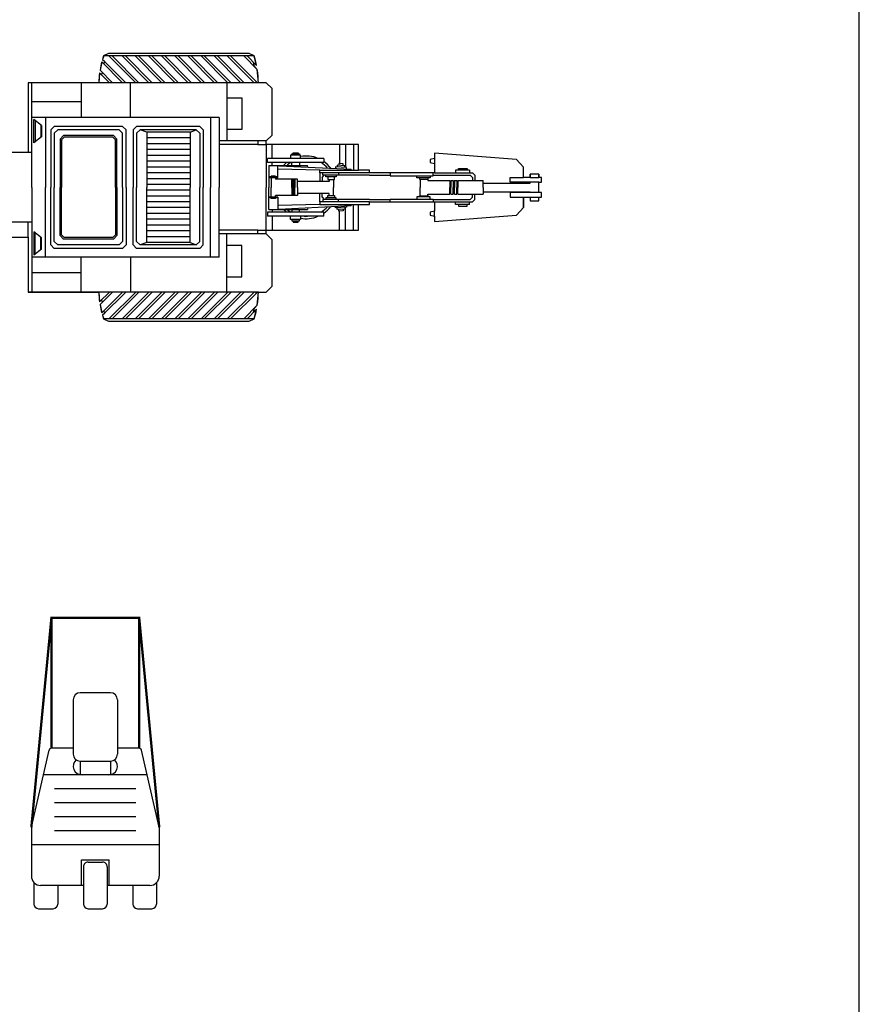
# Model space of a CAD drawing. Extents: x 149 to 250, y -977 to -912.
# Tile 148 of 156: x 234.22 to 241.44, y -934.54 to -926.08. Entities that reach past the tile are written whole.
import ezdxf

# ---------------------------------------------------------------- set-up
doc = ezdxf.new("R2010")
doc.units = 0
doc.header["$MEASUREMENT"] = 0
doc.layers.get('0').update_dxf_attribs({"linetype": 'CONTINUOUS'})
doc.layers.get('Defpoints').update_dxf_attribs({"linetype": 'CONTINUOUS'})
doc.layers.add('VEICOLI', color=7, linetype='CONTINUOUS')

msp = doc.modelspace()

# ---------------------------------------------------------------- linework, layer by layer
for p, q in [((234.98055, -926.36837), (234.93802, -926.38837)), ((236.18925, -926.36837), (234.98055, -926.36837)), ((236.23177, -926.38837), (236.18925, -926.36837)), ((234.9221, -926.44007), (234.9068, -926.50962)), ((234.93849, -926.45646), (234.9221, -926.44007)), ((235.1004, -926.61837), (234.9221, -926.44007)), ((234.93802, -926.38837), (234.92839, -926.41807)), ((234.92839, -926.41807), (234.94449, -926.43418)), ((235.12869, -926.61837), (234.92839, -926.41807)), ((234.94449, -926.43418), (234.93849, -926.45646)), ((235.21354, -926.61837), (234.98354, -926.38837)), ((235.24183, -926.61837), (235.01183, -926.38837)), ((235.32668, -926.61837), (235.09668, -926.38837)), ((235.35496, -926.61837), (235.12496, -926.38837)), ((235.43981, -926.61837), (235.20981, -926.38837)), ((235.4681, -926.61837), (235.2381, -926.38837)), ((235.55295, -926.61837), (235.32295, -926.38837)), ((235.58124, -926.61837), (235.35124, -926.38837)), ((235.66609, -926.61837), (235.43609, -926.38837)), ((235.69437, -926.61837), (235.46437, -926.38837)), ((235.77923, -926.61837), (235.54923, -926.38837)), ((235.80751, -926.61837), (235.57751, -926.38837)), ((235.89236, -926.61837), (235.66236, -926.38837)), ((235.92065, -926.61837), (235.69065, -926.38837)), ((236.0055, -926.61837), (235.7755, -926.38837)), ((236.03378, -926.61837), (235.80378, -926.38837)), ((236.11864, -926.61837), (235.88864, -926.38837)), ((236.14692, -926.61837), (235.91692, -926.38837)), ((236.23177, -926.61837), (236.00177, -926.38837)), ((236.26006, -926.61837), (236.03006, -926.38837)), ((236.25924, -926.50441), (236.1432, -926.38837)), ((236.25293, -926.46982), (236.17148, -926.38837)), ((236.23451, -926.47969), (236.22646, -926.44335)), ((236.22646, -926.44335), (236.25293, -926.46982)), ((236.25293, -926.46982), (236.23177, -926.38837)), ((234.90301, -926.53412), (234.8961, -926.61837)), ((234.98727, -926.61837), (234.90301, -926.53412)), ((234.92089, -926.552), (234.90301, -926.53412)), ((234.9068, -926.50962), (234.92424, -926.52706)), ((235.01555, -926.61837), (234.9068, -926.50962)), ((234.92424, -926.52706), (234.92089, -926.552)), ((236.25924, -926.50441), (236.23451, -926.47969)), ((236.26929, -926.61837), (236.25924, -926.50441)), ((234.8961, -926.61837), (234.28933, -926.61837)), ((234.28933, -926.61837), (234.28933, -927.21837)), ((236.33655, -926.61837), (236.26929, -926.61837)), ((236.38655, -926.66837), (236.33655, -926.61837)), ((236.38655, -927.06837), (236.38655, -926.66837)), ((235.99755, -926.74802), (236.12691, -926.74802)), ((236.12691, -926.74802), (236.12691, -927.0197)), ((234.40305, -926.98572), (234.33877, -926.93585)), ((234.33877, -927.13467), (234.33877, -926.93585)), ((234.34833, -926.94327), (234.34833, -927.12725)), ((234.39911, -926.98267), (234.39911, -927.08785)), ((234.40305, -926.98572), (234.40305, -927.08479)), ((235.10142, -927.05379), (235.07142, -927.02379)), ((235.13142, -927.02379), (235.10142, -926.99379)), ((235.13142, -927.51837), (235.13142, -927.02379)), ((235.19175, -927.02379), (235.22175, -926.99379)), ((235.19175, -927.02379), (235.19175, -927.51837)), ((235.22175, -927.05379), (235.25175, -927.02379)), ((235.30924, -927.04379), (235.25175, -927.02379)), ((235.30924, -927.04379), (235.30924, -927.51837)), ((235.68239, -927.04379), (235.73459, -927.02379)), ((235.68239, -927.04379), (235.68239, -927.51837)), ((236.12691, -927.0197), (235.99755, -927.0197)), ((234.40305, -927.08479), (234.33877, -927.13467)), ((235.03876, -927.10903), (235.01618, -927.08645)), ((235.05142, -927.10379), (235.02142, -927.07379)), ((235.03876, -927.51837), (235.03876, -927.10903)), ((235.05142, -927.51837), (235.05142, -927.10379)), ((235.10142, -927.51837), (235.10142, -927.05379)), ((235.22175, -927.05379), (235.22175, -927.51837)), ((236.26311, -927.11837), (236.26311, -927.15103)), ((236.33655, -927.11837), (236.38655, -927.06837)), ((236.33655, -927.15103), (236.33655, -927.11837)), ((236.26311, -927.15103), (235.93255, -927.15103)), ((236.26311, -927.15103), (236.33655, -927.15103)), ((237.13071, -927.15103), (236.33655, -927.15103)), ((236.33655, -927.15103), (236.33655, -927.51837)), ((236.38845, -927.26923), (236.38845, -927.15103)), ((236.96759, -927.15103), (236.96759, -927.31335)), ((237.0193, -927.15103), (237.0193, -927.34817)), ((237.08652, -927.15103), (237.08652, -927.37106)), ((237.13071, -927.37106), (237.13071, -927.15103)), ((234.28933, -927.21837), (233.40985, -927.21837)), ((236.34738, -927.30605), (236.34738, -927.26923)), ((236.63071, -927.24064), (236.54497, -927.24064)), ((236.54497, -927.24064), (236.54497, -927.26923)), ((236.55723, -927.24064), (236.55723, -927.22933)), ((236.55723, -927.22933), (236.62175, -927.22933)), ((236.5676, -927.22933), (236.5676, -927.2201)), ((236.5676, -927.2201), (236.61138, -927.2201)), ((236.61138, -927.2201), (236.61138, -927.22933)), ((236.62175, -927.22933), (236.62175, -927.24064)), ((236.63071, -927.26923), (236.63071, -927.24064)), ((236.83202, -927.26923), (236.83202, -927.30605)), ((237.78429, -927.27103), (237.74519, -927.28024)), ((237.74519, -927.28024), (237.74519, -927.30561)), ((238.48841, -927.27969), (237.78429, -927.22435)), ((237.78429, -927.22435), (237.78429, -927.27103)), ((237.78429, -927.27103), (237.78429, -927.3138)), ((238.54822, -927.3444), (238.48841, -927.27969)), ((236.3587, -927.32899), (236.69215, -927.32899)), ((236.3587, -927.32899), (236.3587, -927.51837)), ((236.38845, -927.32899), (236.38845, -927.30605)), ((236.38845, -927.32899), (237.06558, -927.36172)), ((236.4361, -927.43511), (236.4361, -927.33315)), ((236.79675, -927.37106), (236.4361, -927.36184)), ((236.55691, -927.32899), (236.55691, -927.30605)), ((236.623, -927.30605), (236.623, -927.32899)), ((236.69388, -927.34375), (236.69215, -927.32899)), ((236.79675, -927.37106), (237.13071, -927.37106)), ((236.79675, -927.39344), (236.79675, -927.37106)), ((237.02771, -927.34866), (236.93227, -927.3432)), ((236.93227, -927.3432), (236.93227, -927.35528)), ((237.01297, -927.33188), (236.94701, -927.32811)), ((236.94701, -927.32811), (236.94701, -927.34404)), ((236.99823, -927.3151), (236.96175, -927.31301)), ((236.96175, -927.31301), (236.96175, -927.32895)), ((236.99823, -927.33103), (236.99823, -927.3151)), ((237.01297, -927.34781), (237.01297, -927.33188)), ((237.02771, -927.35984), (237.02771, -927.34866)), ((237.06558, -927.37106), (237.06558, -927.36172)), ((237.22547, -927.37106), (237.13071, -927.37106)), ((237.22547, -927.39344), (237.22547, -927.37106)), ((237.74519, -927.30561), (237.78429, -927.3138)), ((237.78429, -927.3138), (237.78429, -927.39344)), ((237.96318, -927.37062), (237.96318, -927.39344)), ((238.08572, -927.37062), (237.96318, -927.37062)), ((237.98901, -927.37062), (237.98901, -927.35543)), ((237.98901, -927.35543), (238.06363, -927.35543)), ((238.06363, -927.35543), (238.06363, -927.37062)), ((238.08572, -927.37062), (238.08572, -927.39344)), ((238.54822, -927.43454), (238.54822, -927.3444)), ((238.54822, -927.43454), (238.54822, -927.3444)), ((236.43726, -927.43511), (236.3587, -927.43511)), ((236.43011, -927.42783), (236.36668, -927.42783)), ((236.36668, -927.42783), (236.36668, -927.43606)), ((236.37825, -927.43511), (236.37825, -927.51837)), ((236.41689, -927.42122), (236.37956, -927.42122)), ((236.37956, -927.42122), (236.37956, -927.42783)), ((236.41618, -927.43511), (236.41618, -927.44872)), ((236.60405, -927.44872), (236.41618, -927.44872)), ((236.41689, -927.42122), (236.41689, -927.42783)), ((236.43011, -927.42783), (236.43011, -927.43606)), ((236.5567, -927.51837), (236.5567, -927.44872)), ((236.56513, -927.51837), (236.56513, -927.44872)), ((236.57356, -927.51837), (236.57356, -927.44872)), ((236.58339, -927.44872), (236.58339, -927.51837)), ((236.60405, -927.51837), (236.60405, -927.44872)), ((236.8768, -927.4666), (236.60405, -927.4666)), ((237.22547, -927.39344), (236.79675, -927.39344)), ((236.79675, -927.39344), (236.79675, -927.4666)), ((236.81639, -927.43308), (236.83545, -927.41402)), ((236.81639, -927.43308), (236.81639, -927.4666)), ((236.82227, -927.41402), (236.82227, -927.39344)), ((236.9572, -927.41402), (236.82227, -927.41402)), ((236.84772, -927.42774), (236.84772, -927.41454)), ((236.93893, -927.42774), (236.84772, -927.42774)), ((236.86491, -927.42774), (236.86491, -927.44957)), ((236.86491, -927.44957), (236.92307, -927.44957)), ((236.8768, -927.44957), (236.8768, -927.4666)), ((236.91514, -927.44957), (236.91514, -927.51837)), ((236.92307, -927.44957), (236.92307, -927.42774)), ((236.93893, -927.41454), (236.93893, -927.42774)), ((236.9572, -927.39344), (236.9572, -927.41402)), ((237.22547, -927.41308), (236.9572, -927.41308)), ((237.78429, -927.39344), (237.22547, -927.39344)), ((237.22547, -927.41308), (237.40232, -927.41308)), ((237.40232, -927.39344), (237.40232, -927.4182)), ((237.40232, -927.4182), (237.77156, -927.4182)), ((237.63023, -927.43657), (237.63023, -927.4182)), ((237.74525, -927.43657), (237.63023, -927.43657)), ((237.6556, -927.43657), (237.6556, -927.44673)), ((237.6556, -927.44673), (237.73003, -927.44673)), ((237.65989, -927.44673), (237.65989, -927.51837)), ((237.72658, -927.44673), (237.72658, -927.4592)), ((237.72658, -927.4592), (237.91465, -927.4592)), ((237.73003, -927.44673), (237.73003, -927.43657)), ((237.74525, -927.4182), (237.74525, -927.43657)), ((237.77156, -927.4182), (237.77156, -927.39344)), ((237.77156, -927.41308), (238.09169, -927.41308)), ((237.78429, -927.39344), (238.11133, -927.39344)), ((237.91465, -927.4592), (237.91465, -927.51837)), ((237.92466, -927.46658), (237.91465, -927.46658)), ((237.92466, -927.4592), (237.9447, -927.4592)), ((237.92466, -927.4592), (237.92466, -927.51837)), ((237.9447, -927.4592), (237.9447, -927.51837)), ((237.95471, -927.46658), (237.9447, -927.46658)), ((237.95471, -927.4592), (237.95471, -927.51837)), ((237.95471, -927.4592), (237.97475, -927.4592)), ((237.97475, -927.4592), (237.97475, -927.51837)), ((237.98476, -927.46658), (237.97475, -927.46658)), ((237.98476, -927.4592), (238.00479, -927.4592)), ((237.98476, -927.4592), (237.98476, -927.51837)), ((238.00479, -927.4592), (238.20261, -927.4592)), ((238.11169, -927.43308), (238.09169, -927.41308)), ((238.13133, -927.41344), (238.11133, -927.39344)), ((238.11169, -927.43308), (238.11169, -927.45989)), ((238.13133, -927.41344), (238.13133, -927.45989)), ((238.20261, -927.51837), (238.20261, -927.4592)), ((238.43414, -927.47331), (238.43414, -927.43454)), ((238.43414, -927.43454), (238.54822, -927.43454)), ((238.60638, -927.43454), (238.54822, -927.43454)), ((238.6802, -927.40376), (238.60638, -927.40376)), ((238.60638, -927.43454), (238.60638, -927.40376)), ((238.60638, -927.40376), (238.60638, -927.43454)), ((238.60638, -927.43454), (238.6802, -927.43454)), ((238.6802, -927.40376), (238.6802, -927.43454)), ((238.6802, -927.43454), (238.6802, -927.40376)), ((238.7048, -927.43454), (238.6802, -927.43454)), ((238.7048, -927.47331), (238.7048, -927.43454)), ((235.03876, -927.51837), (235.03876, -927.92771)), ((235.05142, -927.51837), (235.05142, -927.93296)), ((235.10142, -927.51837), (235.10142, -927.98296)), ((235.13142, -927.51837), (235.13142, -928.01296)), ((235.19175, -928.01296), (235.19175, -927.51837)), ((235.22175, -927.98296), (235.22175, -927.51837)), ((235.30924, -927.99296), (235.30924, -927.51837)), ((235.68239, -927.99296), (235.68239, -927.51837)), ((236.33655, -927.88572), (236.33655, -927.51837)), ((236.3587, -927.70776), (236.3587, -927.51837)), ((236.37825, -927.60164), (236.37825, -927.51837)), ((236.5567, -927.51837), (236.5567, -927.58802)), ((236.56513, -927.51837), (236.56513, -927.58802)), ((236.57356, -927.51837), (236.57356, -927.58802)), ((236.58339, -927.58802), (236.58339, -927.51837)), ((236.60405, -927.51837), (236.60405, -927.58802)), ((236.91514, -927.58717), (236.91514, -927.51837)), ((237.65989, -927.59001), (237.65989, -927.51837)), ((237.91465, -927.57754), (237.91465, -927.51837)), ((237.92466, -927.57754), (237.92466, -927.51837)), ((237.9447, -927.57754), (237.9447, -927.51837)), ((237.95471, -927.57754), (237.95471, -927.51837)), ((237.97475, -927.57754), (237.97475, -927.51837)), ((237.98476, -927.57754), (237.98476, -927.51837)), ((238.20261, -927.48092), (238.60638, -927.48092)), ((238.20261, -927.51837), (238.20261, -927.57754)), ((238.20261, -927.55583), (238.60638, -927.55583)), ((238.6802, -927.47331), (238.43414, -927.47331)), ((238.54822, -927.48092), (238.54822, -927.47331)), ((238.54822, -927.55583), (238.54822, -927.56343)), ((238.60638, -927.48092), (238.60638, -927.47331)), ((238.60638, -927.55583), (238.60638, -927.56343)), ((238.6802, -927.51837), (238.6802, -927.47331)), ((238.6802, -927.47331), (238.7048, -927.47331)), ((238.6802, -927.56343), (238.6802, -927.51837)), ((236.43726, -927.60164), (236.3587, -927.60164)), ((236.36668, -927.60891), (236.36668, -927.60068)), ((236.43011, -927.60891), (236.36668, -927.60891)), ((236.37956, -927.61553), (236.37956, -927.60891)), ((236.41689, -927.61553), (236.37956, -927.61553)), ((236.41618, -927.60164), (236.41618, -927.58802)), ((236.60405, -927.58802), (236.41618, -927.58802)), ((236.41689, -927.61553), (236.41689, -927.60891)), ((236.43011, -927.60891), (236.43011, -927.60068)), ((236.4361, -927.60164), (236.4361, -927.70359)), ((236.8768, -927.57015), (236.60405, -927.57015)), ((236.79675, -927.64331), (236.79675, -927.57015)), ((236.81639, -927.60367), (236.81639, -927.57015)), ((236.81639, -927.60367), (236.83545, -927.62273)), ((236.82227, -927.62273), (236.82227, -927.64331)), ((236.9572, -927.62273), (236.82227, -927.62273)), ((236.84772, -927.60901), (236.84772, -927.62221)), ((236.93893, -927.60901), (236.84772, -927.60901)), ((236.86491, -927.60901), (236.86491, -927.58717)), ((236.86491, -927.58717), (236.92307, -927.58717)), ((236.8768, -927.58717), (236.8768, -927.57015)), ((236.92307, -927.58717), (236.92307, -927.60901)), ((236.93893, -927.62221), (236.93893, -927.60901)), ((236.9572, -927.64331), (236.9572, -927.62273)), ((237.22547, -927.62367), (236.9572, -927.62367)), ((237.22547, -927.62367), (237.40232, -927.62367)), ((237.40232, -927.61854), (237.77156, -927.61854)), ((237.40232, -927.64331), (237.40232, -927.61854)), ((237.63023, -927.60017), (237.63023, -927.61854)), ((237.74525, -927.60017), (237.63023, -927.60017)), ((237.6556, -927.60017), (237.6556, -927.59001)), ((237.6556, -927.59001), (237.73003, -927.59001)), ((237.72658, -927.57754), (237.91465, -927.57754)), ((237.72658, -927.59001), (237.72658, -927.57754)), ((237.73003, -927.59001), (237.73003, -927.60017)), ((237.74525, -927.61854), (237.74525, -927.60017)), ((237.77156, -927.61854), (237.77156, -927.64331)), ((237.77156, -927.62367), (238.09169, -927.62367)), ((237.92466, -927.57017), (237.91465, -927.57017)), ((237.92466, -927.57754), (237.9447, -927.57754)), ((237.95471, -927.57017), (237.9447, -927.57017)), ((237.95471, -927.57754), (237.97475, -927.57754)), ((237.98476, -927.57017), (237.97475, -927.57017)), ((237.98476, -927.57754), (238.00479, -927.57754)), ((238.00479, -927.57754), (238.20261, -927.57754)), ((238.11169, -927.60367), (238.09169, -927.62367)), ((238.13133, -927.62331), (238.11133, -927.64331)), ((238.11169, -927.60367), (238.11169, -927.57686)), ((238.13133, -927.62331), (238.13133, -927.57686)), ((238.43414, -927.56343), (238.43414, -927.60221)), ((238.6802, -927.56343), (238.43414, -927.56343)), ((238.43414, -927.60221), (238.54822, -927.60221)), ((238.54822, -927.60221), (238.54822, -927.69235)), ((238.54822, -927.69235), (238.54822, -927.60221)), ((238.54822, -927.60221), (238.60638, -927.60221)), ((238.60638, -927.60221), (238.6802, -927.60221)), ((238.60638, -927.60221), (238.60638, -927.63299)), ((238.60638, -927.60221), (238.60638, -927.63299)), ((238.60638, -927.63299), (238.6802, -927.63299)), ((238.7048, -927.56343), (238.6802, -927.56343)), ((238.6802, -927.63299), (238.6802, -927.60221)), ((238.6802, -927.63299), (238.6802, -927.60221)), ((238.6802, -927.60221), (238.7048, -927.60221)), ((238.7048, -927.60221), (238.7048, -927.56343)), ((236.3587, -927.70776), (236.69215, -927.70776)), ((236.38845, -927.70776), (237.06558, -927.67502)), ((236.38845, -927.70776), (236.38845, -927.7307)), ((236.79675, -927.66568), (236.4361, -927.67491)), ((236.55691, -927.70776), (236.55691, -927.7307)), ((236.623, -927.7307), (236.623, -927.70776)), ((236.69388, -927.69299), (236.69215, -927.70776)), ((237.22547, -927.64331), (236.79675, -927.64331)), ((236.79675, -927.64331), (236.79675, -927.66568)), ((236.79675, -927.66568), (237.13071, -927.66568)), ((236.93227, -927.69355), (236.93227, -927.68147)), ((237.02771, -927.68809), (236.93227, -927.69355)), ((236.94701, -927.70864), (236.94701, -927.6927)), ((237.01297, -927.70487), (236.94701, -927.70864)), ((236.96175, -927.72373), (236.96175, -927.7078)), ((236.99823, -927.72165), (236.96175, -927.72373)), ((236.96759, -927.88572), (236.96759, -927.7234)), ((236.99823, -927.70571), (236.99823, -927.72165)), ((237.01297, -927.68893), (237.01297, -927.70487)), ((237.0193, -927.88572), (237.0193, -927.68857)), ((237.02771, -927.6769), (237.02771, -927.68809)), ((237.06558, -927.66568), (237.06558, -927.67502)), ((237.08652, -927.88572), (237.08652, -927.66568)), ((237.13071, -927.88572), (237.13071, -927.66568)), ((237.13071, -927.66568), (237.22547, -927.66568)), ((237.22547, -927.64331), (237.78429, -927.64331)), ((237.22547, -927.66568), (237.22547, -927.64331)), ((237.78429, -927.72295), (237.74519, -927.73114)), ((237.78429, -927.64331), (238.11133, -927.64331)), ((237.78429, -927.64331), (237.78429, -927.72295)), ((237.78429, -927.76572), (237.78429, -927.72295)), ((237.96318, -927.66613), (237.96318, -927.64331)), ((238.08572, -927.66613), (237.96318, -927.66613)), ((237.98901, -927.66613), (237.98901, -927.68131)), ((237.98901, -927.68131), (238.06363, -927.68131)), ((238.06363, -927.68131), (238.06363, -927.66613)), ((238.08572, -927.66613), (238.08572, -927.64331)), ((238.48841, -927.75705), (238.54822, -927.69235)), ((236.34738, -927.7307), (236.34738, -927.76752)), ((236.38845, -927.76752), (236.38845, -927.88572)), ((236.54497, -927.7961), (236.54497, -927.76752)), ((236.63071, -927.7961), (236.54497, -927.7961)), ((236.55723, -927.7961), (236.55723, -927.80742)), ((236.55723, -927.80742), (236.62175, -927.80742)), ((236.5676, -927.80742), (236.5676, -927.81665)), ((236.61138, -927.81665), (236.61138, -927.80742)), ((236.62175, -927.80742), (236.62175, -927.7961)), ((236.63071, -927.76752), (236.63071, -927.7961)), ((236.83202, -927.76752), (236.83202, -927.7307)), ((237.74519, -927.73114), (237.74519, -927.7565)), ((237.74519, -927.7565), (237.78429, -927.76572)), ((237.78429, -927.8124), (238.48841, -927.75705)), ((237.78429, -927.76572), (237.78429, -927.8124)), ((234.28933, -927.94681), (234.28933, -927.81837)), ((236.26311, -927.88572), (235.93255, -927.88572)), ((236.26311, -927.91837), (236.26311, -927.88572)), ((236.26311, -927.88572), (236.33655, -927.88572)), ((236.33655, -927.88572), (237.13071, -927.88572)), ((236.33655, -927.91837), (236.33655, -927.88572)), ((236.5676, -927.81665), (236.61138, -927.81665)), ((233.85971, -927.94681), (234.28933, -927.94681)), ((234.28933, -927.94681), (234.28933, -928.41837)), ((234.40305, -927.95195), (234.33877, -927.90208)), ((234.33877, -927.90208), (234.33877, -928.1009)), ((234.34833, -928.09347), (234.34833, -927.9095)), ((234.39911, -928.05408), (234.39911, -927.9489)), ((234.40305, -928.05102), (234.40305, -927.95195)), ((235.03876, -927.92771), (235.01618, -927.9503)), ((235.05142, -927.93296), (235.02142, -927.96296)), ((236.38655, -927.96837), (236.33655, -927.91837)), ((236.38655, -928.36837), (236.38655, -927.96837)), ((234.40305, -928.05102), (234.33877, -928.1009)), ((235.10142, -927.98296), (235.07142, -928.01296)), ((235.13142, -928.01296), (235.10142, -928.04296)), ((235.19175, -928.01296), (235.22175, -928.04296)), ((235.22175, -927.98296), (235.25175, -928.01296)), ((235.30924, -927.99296), (235.25175, -928.01296)), ((235.68239, -927.99296), (235.73459, -928.01296)), ((236.12691, -928.01704), (235.99755, -928.01704)), ((236.12691, -928.28872), (236.12691, -928.01704)), ((235.99755, -928.28872), (236.12691, -928.28872)), ((236.33655, -928.41837), (236.38655, -928.36837)), ((234.28933, -928.41837), (234.8961, -928.41837)), ((234.8961, -928.41837), (234.90301, -928.50263)), ((234.98727, -928.41837), (234.90301, -928.50263)), ((234.90301, -928.50263), (234.92089, -928.48475)), ((235.01555, -928.41837), (234.9068, -928.52712)), ((234.92089, -928.48475), (234.92424, -928.50968)), ((235.1004, -928.41837), (234.9221, -928.59668)), ((235.12869, -928.41837), (234.92839, -928.61868)), ((235.21354, -928.41837), (234.98354, -928.64837)), ((235.24183, -928.41837), (235.01183, -928.64837)), ((235.32668, -928.41837), (235.09668, -928.64837)), ((235.35496, -928.41837), (235.12496, -928.64837)), ((235.43981, -928.41837), (235.20981, -928.64837)), ((235.4681, -928.41837), (235.2381, -928.64837)), ((235.55295, -928.41837), (235.32295, -928.64837)), ((235.58124, -928.41837), (235.35124, -928.64837)), ((235.66609, -928.41837), (235.43609, -928.64837)), ((235.69437, -928.41837), (235.46437, -928.64837)), ((235.77923, -928.41837), (235.54923, -928.64837)), ((235.80751, -928.41837), (235.57751, -928.64837)), ((235.89236, -928.41837), (235.66236, -928.64837)), ((235.92065, -928.41837), (235.69065, -928.64837)), ((236.0055, -928.41837), (235.7755, -928.64837)), ((236.03378, -928.41837), (235.80378, -928.64837)), ((236.11864, -928.41837), (235.88864, -928.64837)), ((236.14692, -928.41837), (235.91692, -928.64837)), ((236.23177, -928.41837), (236.00177, -928.64837)), ((236.26006, -928.41837), (236.03006, -928.64837)), ((236.25924, -928.53233), (236.26929, -928.41837)), ((236.26929, -928.41837), (236.33655, -928.41837)), ((234.92424, -928.50968), (234.9068, -928.52712)), ((234.9068, -928.52712), (234.9221, -928.59668)), ((236.25924, -928.53233), (236.1432, -928.64837)), ((236.25293, -928.56693), (236.17148, -928.64837)), ((236.22646, -928.5934), (236.23451, -928.55706)), ((236.25293, -928.56693), (236.22646, -928.5934)), ((236.23177, -928.64837), (236.25293, -928.56693)), ((236.23451, -928.55706), (236.25924, -928.53233)), ((234.9221, -928.59668), (234.93849, -928.58029)), ((234.94449, -928.60257), (234.92839, -928.61868)), ((234.92839, -928.61868), (234.93802, -928.64837)), ((234.93802, -928.64837), (234.98055, -928.66837)), ((234.93849, -928.58029), (234.94449, -928.60257)), ((236.18925, -928.66837), (236.23177, -928.64837)), ((234.98055, -928.66837), (236.18925, -928.66837))]:
    msp.add_line(p, q)
at = {"color": 7}
for p, q in [((236.23177, -926.38837), (234.93802, -926.38837)), ((236.26929, -926.61837), (234.28933, -926.61837)), ((234.31933, -927.51837), (234.31933, -926.61837)), ((234.74598, -926.61837), (234.74598, -926.91837)), ((235.16881, -926.91837), (235.16881, -926.61837)), ((235.99755, -926.61837), (235.99755, -927.11837)), ((234.74598, -926.78297), (234.31933, -926.78297)), ((235.93255, -926.91837), (234.31933, -926.91837)), ((234.43789, -926.91837), (234.43789, -927.51837)), ((235.85713, -926.91837), (235.85713, -927.51837)), ((235.93255, -926.91837), (235.93255, -927.51837)), ((234.48314, -927.02379), (234.51314, -926.99379)), ((234.48314, -927.02379), (234.48314, -927.51837)), ((235.10142, -926.99379), (234.51314, -926.99379)), ((234.51314, -927.05379), (234.54314, -927.02379)), ((235.07142, -927.02379), (234.54314, -927.02379)), ((235.76459, -926.99379), (235.22175, -926.99379)), ((235.73459, -927.02379), (235.25175, -927.02379)), ((235.68239, -927.04379), (235.30924, -927.04379)), ((235.73459, -927.02379), (235.76459, -927.05379)), ((235.76459, -926.99379), (235.79459, -927.02379)), ((235.79459, -927.02379), (235.79459, -927.51837)), ((234.51314, -927.05379), (234.51314, -927.51837)), ((234.56314, -927.10379), (234.59314, -927.07379)), ((234.56314, -927.10379), (234.56314, -927.51837)), ((234.5758, -927.10903), (234.59838, -927.08645)), ((234.5758, -927.10903), (234.5758, -927.51837)), ((235.02142, -927.07379), (234.59314, -927.07379)), ((235.01618, -927.08645), (234.59838, -927.08645)), ((235.68239, -927.09379), (235.30924, -927.09379)), ((235.76459, -927.05379), (235.76459, -927.51837)), ((236.33655, -927.11837), (235.93255, -927.11837)), ((235.68239, -927.14379), (235.30924, -927.14379)), ((235.68239, -927.19379), (235.30924, -927.19379)), ((234.31647, -927.21837), (233.40985, -927.21837)), ((235.68239, -927.24379), (235.30924, -927.24379)), ((235.68239, -927.29379), (235.30924, -927.29379)), ((236.83202, -927.26923), (236.34738, -927.26923)), ((235.68239, -927.34379), (235.30924, -927.34379)), ((236.83202, -927.30605), (236.34738, -927.30605)), ((235.68239, -927.39379), (235.30924, -927.39379)), ((235.68239, -927.44379), (235.30924, -927.44379)), ((234.31933, -927.51837), (234.31933, -928.41837)), ((234.43789, -928.11837), (234.43789, -927.51837)), ((234.48314, -928.01296), (234.48314, -927.51837)), ((234.51314, -927.98296), (234.51314, -927.51837)), ((234.56314, -927.93296), (234.56314, -927.51837)), ((234.5758, -927.92771), (234.5758, -927.51837)), ((235.68239, -927.49379), (235.30924, -927.49379)), ((235.68239, -927.54296), (235.30924, -927.54296)), ((235.76459, -927.98296), (235.76459, -927.51837)), ((235.79459, -928.01296), (235.79459, -927.51837)), ((235.85713, -928.11837), (235.85713, -927.51837)), ((235.93255, -928.11837), (235.93255, -927.51837)), ((235.68239, -927.59296), (235.30924, -927.59296)), ((235.68239, -927.64296), (235.30924, -927.64296)), ((235.68239, -927.69296), (235.30924, -927.69296)), ((235.68239, -927.74296), (235.30924, -927.74296)), ((235.68239, -927.79296), (235.30924, -927.79296)), ((236.83202, -927.7307), (236.34738, -927.7307)), ((236.83202, -927.76752), (236.34738, -927.76752)), ((234.31647, -927.81837), (234.1397, -927.81837)), ((235.68239, -927.84296), (235.30924, -927.84296)), ((235.68239, -927.89296), (235.30924, -927.89296)), ((234.56314, -927.93296), (234.59314, -927.96296)), ((234.5758, -927.92771), (234.59838, -927.9503)), ((235.02142, -927.96296), (234.59314, -927.96296)), ((235.01618, -927.9503), (234.59838, -927.9503)), ((235.68239, -927.94296), (235.30924, -927.94296)), ((236.33655, -927.91837), (235.93255, -927.91837)), ((235.99755, -928.41837), (235.99755, -927.91837)), ((234.48314, -928.01296), (234.51314, -928.04296)), ((234.51314, -927.98296), (234.54314, -928.01296)), ((235.10142, -928.04296), (234.51314, -928.04296)), ((235.07142, -928.01296), (234.54314, -928.01296)), ((235.76459, -928.04296), (235.22175, -928.04296)), ((235.73459, -928.01296), (235.25175, -928.01296)), ((235.68239, -927.99296), (235.30924, -927.99296)), ((235.73459, -928.01296), (235.76459, -927.98296)), ((235.76459, -928.04296), (235.79459, -928.01296)), ((235.93255, -928.11837), (234.31933, -928.11837)), ((234.74598, -928.41837), (234.74598, -928.11837)), ((235.16881, -928.11837), (235.16881, -928.41837)), ((234.74598, -928.25377), (234.31933, -928.25377)), ((236.26929, -928.41837), (234.28933, -928.41837)), ((236.23177, -928.64837), (234.93802, -928.64837))]:
    msp.add_line(p, q, dxfattribs=at)
for centre, radius, start, end in [((235.65846, -926.63851), 0.76263, 164.917968, 170.270307), ((235.65846, -926.63851), 0.76263, 160.853155, 163.198946), ((235.65846, -926.63851), 0.74263, 164.029542, 165.809935), ((235.45962, -926.63238), 0.78979, 11.147137, 13.847572), ((235.45962, -926.63238), 0.80979, 11.580229, 17.53675), ((235.65846, -926.63851), 0.76263, 172.13245, 178.487057), ((235.65846, -926.63851), 0.74263, 171.369167, 173.310069), ((235.45962, -926.63238), 0.80979, 0.99086, 9.09203), ((235.45962, -926.63238), 0.78979, 1.015954, 1.817527), ((236.67802, -927.51837), 0.26957, 67.55187, 100.106975), ((236.67802, -927.51837), 0.24957, 86.649407, 93.350593), ((236.67802, -927.51837), 0.26957, 37.762899, 55.159385), ((236.67802, -927.51837), 0.26957, 128.035718, 135.368998), ((236.67802, -927.51837), 0.24957, 121.707193, 130.638155), ((236.67802, -927.51837), 0.24957, 41.814465, 58.292807), ((236.67802, -927.51837), 0.26957, 224.631002, 231.964282), ((236.67802, -927.51837), 0.24957, 229.361845, 238.292807), ((236.67802, -927.51837), 0.24957, 301.707193, 318.185535), ((236.67802, -927.51837), 0.26957, 304.840615, 322.237101), ((236.67802, -927.51837), 0.26957, 259.893025, 292.44813), ((236.67802, -927.51837), 0.24957, 266.649407, 273.350593), ((235.65846, -928.39824), 0.76263, 181.512943, 187.86755), ((235.65846, -928.39824), 0.74263, 186.689931, 188.630833), ((235.45962, -928.40437), 0.78979, 358.182473, 358.984046), ((235.45962, -928.40437), 0.80979, 350.90797, 359.00914), ((235.65846, -928.39824), 0.76263, 189.729693, 195.082032), ((235.45962, -928.40437), 0.78979, 346.152428, 348.852863), ((235.45962, -928.40437), 0.80979, 342.46325, 348.419771), ((235.65846, -928.39824), 0.76263, 196.801054, 199.146845), ((235.65846, -928.39824), 0.74263, 194.190065, 195.970458)]:
    msp.add_arc(centre, radius, start, end)
at = {"layer": 'Defpoints'}
msp.add_lwpolyline([(219.83731, -940.3021), (241.43731, -940.3021), (241.43731, -912.4021), (219.83731, -912.4021)], close=True, dxfattribs=at)
at = {"layer": 'VEICOLI'}
for p, q in [((234.61621, -931.22116), (234.51621, -931.22116)), ((235.21621, -931.22116), (235.11621, -931.22116)), ((234.99621, -931.86438), (234.73621, -931.86438)), ((234.67621, -931.92438), (234.67621, -932.39168)), ((235.05621, -931.92438), (235.05621, -932.39168)), ((234.31621, -933.02116), (234.46915, -932.3572)), ((234.67621, -932.34169), (234.48864, -932.34169)), ((235.24378, -932.34169), (235.05621, -932.34169)), ((235.41621, -933.02116), (235.26327, -932.3572)), ((234.73621, -932.45168), (234.99621, -932.45168)), ((234.73621, -932.45168), (234.73621, -932.57116)), ((234.99621, -932.45168), (234.99621, -932.57116)), ((235.31255, -932.57116), (234.41987, -932.57116)), ((235.21621, -932.69116), (234.51621, -932.69116)), ((235.21621, -932.81116), (234.51621, -932.81116)), ((235.21621, -932.93116), (234.51621, -932.93116)), ((234.31621, -933.02116), (234.31621, -933.44116)), ((235.21621, -933.05116), (234.51621, -933.05116)), ((235.41621, -933.02116), (235.41621, -933.44116)), ((235.41621, -933.17116), (234.31621, -933.17116)), ((234.74621, -933.30116), (234.98621, -933.30116)), ((234.74621, -933.52116), (234.74621, -933.30116)), ((234.98621, -933.52116), (234.98621, -933.30116)), ((234.76358, -933.36116), (234.76358, -933.52116)), ((234.80358, -933.32116), (234.92884, -933.32116)), ((234.96884, -933.36116), (234.96884, -933.52116)), ((234.33858, -933.49665), (234.33858, -933.68116)), ((234.54384, -933.52116), (234.39621, -933.52116)), ((234.76358, -933.52116), (234.54384, -933.52116)), ((234.54384, -933.52116), (234.54384, -933.68116)), ((234.76358, -933.52116), (234.76358, -933.68116)), ((234.96884, -933.52116), (234.96884, -933.68116)), ((235.18858, -933.52116), (234.96884, -933.52116)), ((235.33621, -933.52116), (235.18858, -933.52116)), ((235.18858, -933.52116), (235.18858, -933.68116)), ((235.39384, -933.49665), (235.39384, -933.68116)), ((234.37858, -933.72116), (234.50384, -933.72116)), ((234.80358, -933.72116), (234.92884, -933.72116)), ((235.22858, -933.72116), (235.35384, -933.72116))]:
    msp.add_line(p, q, dxfattribs=at)
at = {"layer": 'VEICOLI', "const_width": 0.02}
for points in [[(234.31621, -933.02116), (234.48864, -931.22116), (235.24378, -931.22116), (235.41621, -933.02116)], [(234.48864, -932.34169), (234.48864, -931.22116)], [(235.24378, -932.34169), (235.24378, -931.22116)]]:
    msp.add_lwpolyline(points, dxfattribs=at)
at = {"layer": 'VEICOLI'}
for centre, radius, start, end in [((234.73621, -931.92438), 0.06, 90, 180), ((234.99621, -931.92438), 0.06, 0, 90), ((234.48864, -932.36169), 0.02, 89.999975, 167.028235), ((235.24378, -932.36169), 0.02, 12.971765, 90.000025), ((234.73621, -932.39168), 0.06, 180, 270), ((234.75125, -932.49616), 0.07504, 131.935327, 271.888985), ((234.98117, -932.49616), 0.07504, 268.111015, 48.064673), ((234.99621, -932.39168), 0.06, 270, 0), ((234.80358, -933.36116), 0.04, 90, 180.000009), ((234.92884, -933.36116), 0.04, 359.999991, 90), ((234.39621, -933.44116), 0.08, 180, 223.91637), ((235.33621, -933.44116), 0.08, 316.08363, 0), ((234.39621, -933.44116), 0.08, 223.91637, 270), ((235.33621, -933.44116), 0.08, 270, 316.08363), ((234.37858, -933.68116), 0.04, 180, 270), ((234.50384, -933.68116), 0.04, 270, 0), ((234.80358, -933.68116), 0.04, 180, 270), ((234.92884, -933.68116), 0.04, 270, 0), ((235.22858, -933.68116), 0.04, 180, 270), ((235.35384, -933.68116), 0.04, 270, 0)]:
    msp.add_arc(centre, radius, start, end, dxfattribs=at)

doc.saveas('drawing.dxf')
